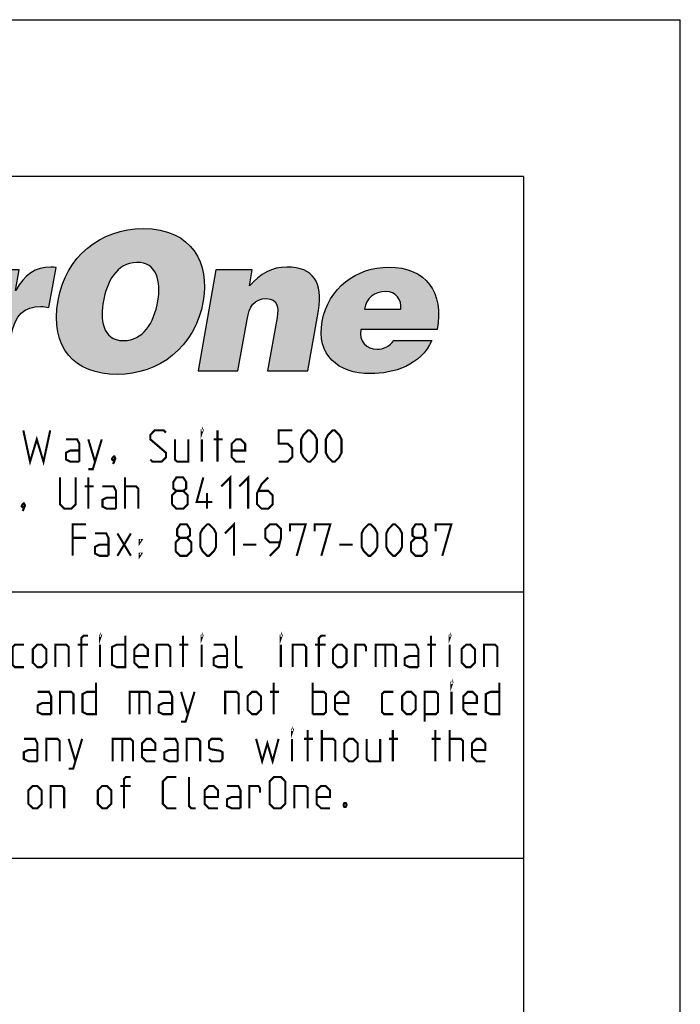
# Model space of a CAD drawing. Header units: inches. Extents: x 0 to 17, y 0 to 11.
# Tile 35 of 35: x 15.7 to 17, y 9.1 to 11. Entities that reach past the tile are written whole.
import ezdxf

# ---------------------------------------------------------------- set-up
doc = ezdxf.new("R2010")
doc.units = ezdxf.units.IN
doc.header["$LTSCALE"] = 0.935
doc.header["$MEASUREMENT"] = 0
doc.layers.get('0').update_dxf_attribs({"linetype": 'CONTINUOUS'})

msp = doc.modelspace()

# ---------------------------------------------------------------- hatches: boundary and pattern name
at = {"linetype": 'Continuous'}
h = msp.add_hatch(color=7, dxfattribs=at)
edge = h.paths.add_edge_path()
edge.add_spline(control_points=[(15.2672, 10.4465), (15.2708, 10.4671), (15.286, 10.48), (15.3088, 10.48), (15.3268, 10.48), (15.3399, 10.4642), (15.3367, 10.4465), (15.3367, 10.4465), (15.2672, 10.4465), (15.2672, 10.4465)], knot_values=[0, 0, 0, 0, 1, 1, 1, 2, 2, 2, 3, 3, 3, 3], degree=3, periodic=0)
edge = h.paths.add_edge_path()
edge.add_spline(control_points=[(15.4064, 10.4075), (15.4198, 10.4774), (15.3855, 10.5267), (15.3141, 10.5267), (15.2523, 10.5267), (15.1976, 10.4863), (15.1865, 10.423), (15.175, 10.3582), (15.2167, 10.3229), (15.2785, 10.3229), (15.3234, 10.3229), (15.3748, 10.3387), (15.3965, 10.3865), (15.3965, 10.3865), (15.3232, 10.3865), (15.3232, 10.3865), (15.3157, 10.3751), (15.3037, 10.3696), (15.2915, 10.3696), (15.2713, 10.3696), (15.2563, 10.3847), (15.2603, 10.4075), (15.2603, 10.4075), (15.4064, 10.4075), (15.4064, 10.4075)], knot_values=[0, 0, 0, 0, 1, 1, 1, 2, 2, 2, 3, 3, 3, 4, 4, 4, 5, 5, 5, 6, 6, 6, 7, 7, 7, 8, 8, 8, 8], degree=3, periodic=0)
edge = h.paths.add_edge_path()
edge.add_spline(control_points=[(15.5048, 10.3663), (15.4897, 10.3663), (15.4816, 10.3729), (15.4833, 10.3825), (15.4877, 10.4075), (15.5198, 10.4016), (15.547, 10.4138), (15.5442, 10.3872), (15.5316, 10.3663), (15.5048, 10.3663)], knot_values=[0, 0, 0, 0, 1, 1, 1, 2, 2, 2, 3, 3, 3, 3], degree=3, periodic=0)
edge = h.paths.add_edge_path()
edge.add_spline(control_points=[(15.6188, 10.3284), (15.6188, 10.3284), (15.6194, 10.3321), (15.6194, 10.3321), (15.611, 10.3401), (15.6115, 10.3457), (15.6135, 10.3567), (15.6135, 10.3567), (15.6294, 10.4469), (15.6294, 10.4469), (15.6375, 10.4929), (15.6379, 10.5267), (15.5467, 10.5267), (15.4705, 10.5267), (15.4372, 10.5028), (15.43, 10.462), (15.43, 10.462), (15.5036, 10.462), (15.5036, 10.462), (15.5084, 10.4786), (15.5231, 10.4808), (15.5338, 10.4808), (15.5419, 10.4808), (15.5585, 10.4789), (15.556, 10.4649), (15.5497, 10.4288), (15.4194, 10.4686), (15.4039, 10.381), (15.3969, 10.3409), (15.4261, 10.3229), (15.4625, 10.3229), (15.4912, 10.3229), (15.5143, 10.3287), (15.5396, 10.349), (15.5396, 10.349), (15.5396, 10.3284), (15.5396, 10.3284), (15.5396, 10.3284), (15.6188, 10.3284), (15.6188, 10.3284)], knot_values=[0, 0, 0, 0, 1, 1, 1, 2, 2, 2, 3, 3, 3, 4, 4, 4, 5, 5, 5, 6, 6, 6, 7, 7, 7, 8, 8, 8, 9, 9, 9, 10, 10, 10, 11, 11, 11, 12, 12, 12, 13, 13, 13, 13], degree=3, periodic=0)
edge = h.paths.add_edge_path()
edge.add_spline(control_points=[(15.6657, 10.5212), (15.6657, 10.5212), (15.7353, 10.5212), (15.7353, 10.5212), (15.7353, 10.5212), (15.7284, 10.4822), (15.7284, 10.4822), (15.7284, 10.4822), (15.7291, 10.4822), (15.7291, 10.4822), (15.7451, 10.5124), (15.7664, 10.5267), (15.7962, 10.5267), (15.7995, 10.5267), (15.8027, 10.526), (15.8059, 10.5257), (15.8059, 10.5257), (15.7925, 10.4491), (15.7925, 10.4491), (15.7874, 10.4498), (15.7821, 10.4513), (15.777, 10.4513), (15.7458, 10.4513), (15.7273, 10.4366), (15.72, 10.395), (15.72, 10.395), (15.7082, 10.3284), (15.7082, 10.3284), (15.7082, 10.3284), (15.6317, 10.3284), (15.6317, 10.3284), (15.6317, 10.3284), (15.6657, 10.5212), (15.6657, 10.5212)], knot_values=[0, 0, 0, 0, 1, 1, 1, 2, 2, 2, 3, 3, 3, 4, 4, 4, 5, 5, 5, 6, 6, 6, 7, 7, 7, 8, 8, 8, 9, 9, 9, 10, 10, 10, 11, 11, 11, 11], degree=3, periodic=0)
edge = h.paths.add_edge_path()
edge.add_spline(control_points=[(15.9605, 10.5356), (15.999, 10.5367), (16.007, 10.4984), (16.0007, 10.4623), (15.9929, 10.4185), (15.9724, 10.3861), (15.935, 10.3861), (15.8934, 10.3861), (15.8906, 10.4285), (15.8965, 10.4623), (15.9024, 10.4958), (15.9212, 10.5356), (15.9605, 10.5356)], knot_values=[0, 0, 0, 0, 1, 1, 1, 2, 2, 2, 3, 3, 3, 4, 4, 4, 4], degree=3, periodic=0)
edge = h.paths.add_edge_path()
edge.add_spline(control_points=[(15.9727, 10.6004), (15.8903, 10.6004), (15.8244, 10.5463), (15.8098, 10.4631), (15.7939, 10.3729), (15.8404, 10.3214), (15.9235, 10.3214), (16.0019, 10.3214), (16.0716, 10.3722), (16.0875, 10.4623), (16.0998, 10.5323), (16.0673, 10.6004), (15.9727, 10.6004)], knot_values=[0, 0, 0, 0, 1, 1, 1, 2, 2, 2, 3, 3, 3, 4, 4, 4, 4], degree=3, periodic=0)
edge = h.paths.add_edge_path()
edge.add_spline(control_points=[(16.1115, 10.5212), (16.1115, 10.5212), (16.1814, 10.5212), (16.1814, 10.5212), (16.1814, 10.5212), (16.1761, 10.491), (16.1761, 10.491), (16.1975, 10.5142), (16.2185, 10.5267), (16.2475, 10.5267), (16.2983, 10.5267), (16.317, 10.497), (16.3077, 10.4439), (16.3077, 10.4439), (16.2873, 10.3284), (16.2873, 10.3284), (16.2873, 10.3284), (16.2107, 10.3284), (16.2107, 10.3284), (16.2107, 10.3284), (16.2287, 10.4303), (16.2287, 10.4303), (16.2321, 10.4495), (16.2299, 10.4664), (16.2082, 10.4664), (16.1847, 10.4664), (16.1757, 10.4513), (16.1714, 10.4267), (16.1714, 10.4267), (16.154, 10.3284), (16.154, 10.3284), (16.154, 10.3284), (16.0775, 10.3284), (16.0775, 10.3284), (16.0775, 10.3284), (16.1115, 10.5212), (16.1115, 10.5212)], knot_values=[0, 0, 0, 0, 1, 1, 1, 2, 2, 2, 3, 3, 3, 4, 4, 4, 5, 5, 5, 6, 6, 6, 7, 7, 7, 8, 8, 8, 9, 9, 9, 10, 10, 10, 11, 11, 11, 12, 12, 12, 12], degree=3, periodic=0)
edge = h.paths.add_edge_path()
edge.add_spline(control_points=[(16.3957, 10.4465), (16.3993, 10.4671), (16.4145, 10.48), (16.4373, 10.48), (16.4553, 10.48), (16.4684, 10.4642), (16.4653, 10.4465), (16.4653, 10.4465), (16.3957, 10.4465), (16.3957, 10.4465)], knot_values=[0, 0, 0, 0, 1, 1, 1, 2, 2, 2, 3, 3, 3, 3], degree=3, periodic=0)
edge = h.paths.add_edge_path()
edge.add_spline(control_points=[(16.5349, 10.4075), (16.5484, 10.4774), (16.514, 10.5267), (16.4426, 10.5267), (16.3808, 10.5267), (16.3262, 10.4863), (16.315, 10.423), (16.3036, 10.3582), (16.3452, 10.3229), (16.407, 10.3229), (16.452, 10.3229), (16.5033, 10.3387), (16.525, 10.3865), (16.525, 10.3865), (16.4518, 10.3865), (16.4518, 10.3865), (16.4443, 10.3751), (16.4322, 10.3696), (16.4201, 10.3696), (16.3998, 10.3696), (16.3848, 10.3847), (16.3888, 10.4075), (16.3888, 10.4075), (16.5349, 10.4075), (16.5349, 10.4075)], knot_values=[0, 0, 0, 0, 1, 1, 1, 2, 2, 2, 3, 3, 3, 4, 4, 4, 5, 5, 5, 6, 6, 6, 7, 7, 7, 8, 8, 8, 8], degree=3, periodic=0)
h.paths.add_polyline_path([(15.0841, 10.3284), (15.1308, 10.5934), (15.2074, 10.5934), (15.1607, 10.3284)])

# ---------------------------------------------------------------- linework, layer by layer
at = {"color": 7, "linetype": 'Continuous'}
for p, q in [((0, 11), (17, 11)), ((17, 0), (17, 11)), ((16.7, 10.7), (0.3, 10.7)), ((16.7, 10.7), (16.7, 0.3)), ((14.6993, 9.9053), (16.6999, 9.9053)), ((16.7, 9.3955), (14.7, 9.3955))]:
    msp.add_line(p, q, dxfattribs=at)
at = {"color": 7, "linetype": 'Continuous', "const_width": 0.004}
for points in [[(15.7434, 10.2144), (15.7563, 10.1544), (15.7691, 10.1972), (15.782, 10.1544), (15.7948, 10.2144)], [(15.9863, 10.1587), (15.9905, 10.1544), (16.0077, 10.1544), (16.0163, 10.163), (16.0163, 10.1715), (15.9863, 10.1972), (15.9863, 10.2058), (15.9948, 10.2144), (16.012, 10.2144), (16.0163, 10.2101)], [(16.0848, 10.2101), (16.0848, 10.2144), (16.0863, 10.2144), (16.0848, 10.2101)], [(16.1148, 10.1544), (16.1148, 10.2144)], [(16.232, 10.1544), (16.2491, 10.1544), (16.2577, 10.163), (16.2577, 10.1801), (16.2491, 10.1887), (16.232, 10.1887), (16.232, 10.2144), (16.2577, 10.2144)], [(16.2748, 10.1715), (16.2748, 10.1972), (16.2791, 10.2058), (16.2877, 10.2144), (16.292, 10.2144), (16.3005, 10.2058), (16.3048, 10.1972), (16.3048, 10.1715), (16.3005, 10.163), (16.292, 10.1544), (16.2877, 10.1544), (16.2791, 10.163), (16.2748, 10.1715)], [(16.322, 10.1715), (16.322, 10.1972), (16.3263, 10.2058), (16.3348, 10.2144), (16.3391, 10.2144), (16.3477, 10.2058), (16.352, 10.1972), (16.352, 10.1715), (16.3477, 10.163), (16.3391, 10.1544), (16.3348, 10.1544), (16.3263, 10.163), (16.322, 10.1715)], [(15.8505, 10.1544), (15.8505, 10.1887), (15.8463, 10.1972), (15.8248, 10.1972)], [(15.8677, 10.1401), (15.8763, 10.1401), (15.8934, 10.1972)], [(15.8677, 10.1972), (15.8805, 10.1544)], [(16.0334, 10.1972), (16.0334, 10.1587), (16.0377, 10.1544), (16.0591, 10.1544), (16.0591, 10.1972)], [(16.0848, 10.1544), (16.0848, 10.1972)], [(16.1077, 10.1972), (16.1248, 10.1972)], [(16.1677, 10.1544), (16.1505, 10.1544), (16.142, 10.163), (16.142, 10.1887), (16.1505, 10.1972), (16.1591, 10.1972), (16.1677, 10.1887), (16.1677, 10.1758), (16.142, 10.1758)], [(15.8505, 10.1544), (15.8334, 10.1544), (15.8248, 10.1587), (15.8248, 10.1715), (15.8334, 10.1758), (15.8505, 10.1758)], [(15.9177, 10.1644), (15.9191, 10.1615), (15.9191, 10.1601), (15.9163, 10.1572), (15.9148, 10.1572), (15.9134, 10.1587), (15.9134, 10.1601), (15.9148, 10.163), (15.9163, 10.1644), (15.9177, 10.1644)], [(15.9191, 10.1601), (15.9177, 10.1558), (15.9148, 10.1501)], [(15.8134, 10.1244), (15.8134, 10.073), (15.822, 10.0644), (15.8348, 10.0644), (15.8434, 10.073), (15.8434, 10.1244)], [(15.8677, 10.0644), (15.8677, 10.1244)], [(15.9377, 10.0644), (15.9377, 10.1244)], [(16.0363, 10.0987), (16.0305, 10.103), (16.0305, 10.1158), (16.0363, 10.1244), (16.0491, 10.1244), (16.0548, 10.1158), (16.0548, 10.103), (16.0491, 10.0987), (16.0577, 10.0901), (16.0577, 10.073), (16.0491, 10.0644), (16.0363, 10.0644), (16.0277, 10.073)], [(16.1048, 10.0772), (16.0748, 10.0772), (16.0877, 10.1244)], [(16.122, 10.1072), (16.1391, 10.1244), (16.1391, 10.0644)], [(16.1563, 10.1072), (16.1734, 10.1244), (16.1734, 10.0644)], [(16.212, 10.1244), (16.1991, 10.1115), (16.1905, 10.0944), (16.1905, 10.073), (16.1991, 10.0644), (16.212, 10.0644), (16.2205, 10.073), (16.2205, 10.0901), (16.212, 10.0987), (16.1934, 10.0987)], [(15.8605, 10.1072), (15.8777, 10.1072)], [(15.9205, 10.0644), (15.9205, 10.0987), (15.9163, 10.1072), (15.8948, 10.1072)], [(15.9377, 10.1072), (15.9591, 10.1072), (15.9634, 10.103), (15.9634, 10.0644)], [(16.0277, 10.073), (16.0277, 10.0901), (16.0363, 10.0987), (16.0491, 10.0987)], [(16.0948, 10.0644), (16.0948, 10.0944)], [(15.9205, 10.0644), (15.9034, 10.0644), (15.8948, 10.0687), (15.8948, 10.0815), (15.9034, 10.0858), (15.9205, 10.0858)], [(15.7448, 10.0744), (15.7463, 10.0715), (15.7463, 10.0701), (15.7434, 10.0672), (15.742, 10.0672), (15.7405, 10.0687), (15.7405, 10.0701), (15.742, 10.073), (15.7434, 10.0744), (15.7448, 10.0744)], [(15.7463, 10.0701), (15.7448, 10.0658), (15.742, 10.0601)], [(15.8377, 9.9744), (15.8377, 10.0344), (15.8634, 10.0344)], [(16.0434, 10.0087), (16.0377, 10.013), (16.0377, 10.0258), (16.0434, 10.0344), (16.0563, 10.0344), (16.062, 10.0258), (16.062, 10.013), (16.0563, 10.0087), (16.0648, 10.0001), (16.0648, 9.983), (16.0563, 9.9744), (16.0434, 9.9744), (16.0348, 9.983)], [(16.082, 9.9915), (16.082, 10.0172), (16.0863, 10.0258), (16.0948, 10.0344), (16.0991, 10.0344), (16.1077, 10.0258), (16.112, 10.0172), (16.112, 9.9915), (16.1077, 9.983), (16.0991, 9.9744), (16.0948, 9.9744), (16.0863, 9.983), (16.082, 9.9915)], [(16.1291, 10.0172), (16.1463, 10.0344), (16.1463, 9.9744)], [(16.2148, 9.9744), (16.232, 9.9915), (16.2363, 10.0087), (16.2363, 10.0258), (16.2277, 10.0344), (16.2148, 10.0344), (16.2063, 10.0258), (16.2063, 10.0087), (16.2148, 10.0001), (16.2334, 10.0001)], [(16.2534, 10.0215), (16.2534, 10.0344), (16.2834, 10.0344), (16.2663, 9.9744)], [(16.3005, 10.0215), (16.3005, 10.0344), (16.3305, 10.0344), (16.3134, 9.9744)], [(16.3905, 9.9915), (16.3905, 10.0172), (16.3948, 10.0258), (16.4034, 10.0344), (16.4077, 10.0344), (16.4163, 10.0258), (16.4205, 10.0172), (16.4205, 9.9915), (16.4163, 9.983), (16.4077, 9.9744), (16.4034, 9.9744), (16.3948, 9.983), (16.3905, 9.9915)], [(16.4377, 9.9915), (16.4377, 10.0172), (16.442, 10.0258), (16.4505, 10.0344), (16.4548, 10.0344), (16.4634, 10.0258), (16.4677, 10.0172), (16.4677, 9.9915), (16.4634, 9.983), (16.4548, 9.9744), (16.4505, 9.9744), (16.442, 9.983), (16.4377, 9.9915)], [(16.4934, 10.0087), (16.4877, 10.013), (16.4877, 10.0258), (16.4934, 10.0344), (16.5063, 10.0344), (16.512, 10.0258), (16.512, 10.013), (16.5063, 10.0087), (16.5148, 10.0001), (16.5148, 9.983), (16.5063, 9.9744), (16.4934, 9.9744), (16.4848, 9.983)], [(16.532, 10.0215), (16.532, 10.0344), (16.562, 10.0344), (16.5448, 9.9744)], [(15.8634, 10.0087), (15.8377, 10.0087)], [(15.9063, 9.9744), (15.9063, 10.0087), (15.902, 10.0172), (15.8805, 10.0172)], [(15.9234, 9.9744), (15.9491, 10.0172)], [(15.9234, 10.0172), (15.9491, 9.9744)], [(15.9663, 10.0001), (15.9663, 10.0044), (15.9691, 10.0044), (15.9663, 10.0001)], [(16.0348, 9.983), (16.0348, 10.0001), (16.0434, 10.0087), (16.0563, 10.0087)], [(16.4848, 9.983), (16.4848, 10.0001), (16.4934, 10.0087), (16.5063, 10.0087)], [(15.9063, 9.9744), (15.8891, 9.9744), (15.8805, 9.9787), (15.8805, 9.9915), (15.8891, 9.9958), (15.9063, 9.9958)], [(16.1634, 9.9958), (16.1891, 9.9958)], [(16.3477, 9.9958), (16.3734, 9.9958)], [(15.9663, 9.9744), (15.9663, 9.9787), (15.9691, 9.9787), (15.9663, 9.9744)], [(15.8544, 9.7614), (15.8544, 9.8171), (15.8587, 9.8214), (15.8673, 9.8214)], [(15.8902, 9.8171), (15.8902, 9.8214), (15.8916, 9.8214), (15.8902, 9.8171)], [(15.9387, 9.8214), (15.9387, 9.7614), (15.9216, 9.7614), (15.913, 9.7657), (15.913, 9.7999), (15.9216, 9.8042), (15.9387, 9.8042)], [(16.0487, 9.7614), (16.0487, 9.8214)], [(16.0844, 9.8171), (16.0844, 9.8214), (16.0859, 9.8214), (16.0844, 9.8171)], [(16.163, 9.7614), (16.1544, 9.7614), (16.1502, 9.7657), (16.1502, 9.8214)], [(16.2359, 9.8171), (16.2359, 9.8214), (16.2373, 9.8214), (16.2359, 9.8171)], [(16.3087, 9.7614), (16.3087, 9.8171), (16.313, 9.8214), (16.3216, 9.8214)], [(16.523, 9.7614), (16.523, 9.8214)], [(16.5587, 9.8171), (16.5587, 9.8214), (16.5602, 9.8214), (16.5587, 9.8171)], [(15.7444, 9.7614), (15.7273, 9.7614), (15.723, 9.7657), (15.723, 9.7999), (15.7273, 9.8042), (15.7444, 9.8042)], [(15.7616, 9.7699), (15.7616, 9.7957), (15.7702, 9.8042), (15.7787, 9.8042), (15.7873, 9.7957), (15.7873, 9.7699), (15.7787, 9.7614), (15.7702, 9.7614), (15.7616, 9.7699)], [(15.8044, 9.7614), (15.8044, 9.8042), (15.8259, 9.8042), (15.8302, 9.7999), (15.8302, 9.7614)], [(15.8673, 9.8042), (15.8473, 9.8042)], [(15.8902, 9.7614), (15.8902, 9.8042)], [(15.9816, 9.7614), (15.9644, 9.7614), (15.9559, 9.7699), (15.9559, 9.7957), (15.9644, 9.8042), (15.973, 9.8042), (15.9816, 9.7957), (15.9816, 9.7828), (15.9559, 9.7828)], [(15.9987, 9.7614), (15.9987, 9.8042), (16.0202, 9.8042), (16.0244, 9.7999), (16.0244, 9.7614)], [(16.0416, 9.8042), (16.0587, 9.8042)], [(16.0844, 9.7614), (16.0844, 9.8042)], [(16.133, 9.7614), (16.133, 9.7957), (16.1287, 9.8042), (16.1073, 9.8042)], [(16.2359, 9.7614), (16.2359, 9.8042)], [(16.2587, 9.7614), (16.2587, 9.8042), (16.2802, 9.8042), (16.2844, 9.7999), (16.2844, 9.7614)], [(16.3216, 9.8042), (16.3016, 9.8042)], [(16.3359, 9.7699), (16.3359, 9.7957), (16.3444, 9.8042), (16.353, 9.8042), (16.3616, 9.7957), (16.3616, 9.7699), (16.353, 9.7614), (16.3444, 9.7614), (16.3359, 9.7699)], [(16.3787, 9.7614), (16.3787, 9.8042), (16.3959, 9.8042), (16.3987, 9.7999), (16.3987, 9.7914)], [(16.4173, 9.7614), (16.4173, 9.8042), (16.4516, 9.8042), (16.4559, 9.7999), (16.4559, 9.7614)], [(16.4359, 9.8042), (16.4359, 9.7614)], [(16.4987, 9.7614), (16.4987, 9.7957), (16.4944, 9.8042), (16.473, 9.8042)], [(16.5159, 9.8042), (16.533, 9.8042)], [(16.5587, 9.7614), (16.5587, 9.8042)], [(16.5816, 9.7699), (16.5816, 9.7957), (16.5902, 9.8042), (16.5987, 9.8042), (16.6073, 9.7957), (16.6073, 9.7699), (16.5987, 9.7614), (16.5902, 9.7614), (16.5816, 9.7699)], [(16.6244, 9.7614), (16.6244, 9.8042), (16.6459, 9.8042), (16.6502, 9.7999), (16.6502, 9.7614)], [(16.133, 9.7614), (16.1159, 9.7614), (16.1073, 9.7657), (16.1073, 9.7785), (16.1159, 9.7828), (16.133, 9.7828)], [(16.4987, 9.7614), (16.4816, 9.7614), (16.473, 9.7657), (16.473, 9.7785), (16.4816, 9.7828), (16.4987, 9.7828)], [(15.8823, 9.7314), (15.8823, 9.6714), (15.8652, 9.6714), (15.8566, 9.6757), (15.8566, 9.7099), (15.8652, 9.7142), (15.8823, 9.7142)], [(16.2223, 9.6714), (16.2223, 9.7314)], [(16.2966, 9.6714), (16.2966, 9.7314)], [(16.5623, 9.7271), (16.5623, 9.7314), (16.5637, 9.7314), (16.5623, 9.7271)], [(16.6537, 9.7314), (16.6537, 9.6714), (16.6366, 9.6714), (16.628, 9.6757), (16.628, 9.7099), (16.6366, 9.7142), (16.6537, 9.7142)], [(15.7966, 9.6714), (15.7966, 9.7057), (15.7923, 9.7142), (15.7709, 9.7142)], [(15.8137, 9.6714), (15.8137, 9.7142), (15.8352, 9.7142), (15.8394, 9.7099), (15.8394, 9.6714)], [(15.9466, 9.6714), (15.9466, 9.7142), (15.9809, 9.7142), (15.9852, 9.7099), (15.9852, 9.6714)], [(15.9652, 9.7142), (15.9652, 9.6714)], [(16.028, 9.6714), (16.028, 9.7057), (16.0237, 9.7142), (16.0023, 9.7142)], [(16.0452, 9.6571), (16.0537, 9.6571), (16.0709, 9.7142)], [(16.0452, 9.7142), (16.058, 9.6714)], [(16.1294, 9.6714), (16.1294, 9.7142), (16.1509, 9.7142), (16.1552, 9.7099), (16.1552, 9.6714)], [(16.1723, 9.6799), (16.1723, 9.7057), (16.1809, 9.7142), (16.1894, 9.7142), (16.198, 9.7057), (16.198, 9.6799), (16.1894, 9.6714), (16.1809, 9.6714), (16.1723, 9.6799)], [(16.2152, 9.7142), (16.2323, 9.7142)], [(16.2966, 9.7142), (16.318, 9.7142), (16.3223, 9.7099), (16.3223, 9.6757), (16.318, 9.6714), (16.2966, 9.6714)], [(16.3652, 9.6714), (16.348, 9.6714), (16.3394, 9.6799), (16.3394, 9.7057), (16.348, 9.7142), (16.3566, 9.7142), (16.3652, 9.7057), (16.3652, 9.6928), (16.3394, 9.6928)], [(16.4509, 9.6714), (16.4337, 9.6714), (16.4294, 9.6757), (16.4294, 9.7099), (16.4337, 9.7142), (16.4509, 9.7142)], [(16.468, 9.6799), (16.468, 9.7057), (16.4766, 9.7142), (16.4852, 9.7142), (16.4937, 9.7057), (16.4937, 9.6799), (16.4852, 9.6714), (16.4766, 9.6714), (16.468, 9.6799)], [(16.5109, 9.6571), (16.5109, 9.7142), (16.5323, 9.7142), (16.5366, 9.7099), (16.5366, 9.6757), (16.5323, 9.6714), (16.5109, 9.6714)], [(16.5623, 9.6714), (16.5623, 9.7142)], [(16.6109, 9.6714), (16.5937, 9.6714), (16.5852, 9.6799), (16.5852, 9.7057), (16.5937, 9.7142), (16.6023, 9.7142), (16.6109, 9.7057), (16.6109, 9.6928), (16.5852, 9.6928)], [(15.7966, 9.6714), (15.7794, 9.6714), (15.7709, 9.6757), (15.7709, 9.6885), (15.7794, 9.6928), (15.7966, 9.6928)], [(16.028, 9.6714), (16.0109, 9.6714), (16.0023, 9.6757), (16.0023, 9.6885), (16.0109, 9.6928), (16.028, 9.6928)], [(15.7702, 9.5814), (15.7702, 9.6157), (15.7659, 9.6242), (15.7444, 9.6242)], [(15.7873, 9.5814), (15.7873, 9.6242), (15.8087, 9.6242), (15.813, 9.6199), (15.813, 9.5814)], [(15.8302, 9.5671), (15.8387, 9.5671), (15.8559, 9.6242)], [(15.8302, 9.6242), (15.843, 9.5814)], [(15.9144, 9.5814), (15.9144, 9.6242), (15.9487, 9.6242), (15.953, 9.6199), (15.953, 9.5814)], [(15.933, 9.6242), (15.933, 9.5814)], [(15.9959, 9.5814), (15.9787, 9.5814), (15.9702, 9.5899), (15.9702, 9.6157), (15.9787, 9.6242), (15.9873, 9.6242), (15.9959, 9.6157), (15.9959, 9.6028), (15.9702, 9.6028)], [(16.0387, 9.5814), (16.0387, 9.6157), (16.0344, 9.6242), (16.013, 9.6242)], [(16.0559, 9.5814), (16.0559, 9.6242), (16.0773, 9.6242), (16.0816, 9.6199), (16.0816, 9.5814)], [(16.0987, 9.5857), (16.103, 9.5814), (16.1202, 9.5814), (16.1244, 9.5857), (16.1244, 9.5985), (16.1202, 9.6014), (16.103, 9.6042), (16.0987, 9.6071), (16.0987, 9.6199), (16.103, 9.6242), (16.1202, 9.6242), (16.1244, 9.6199)], [(16.1887, 9.6242), (16.2002, 9.5814), (16.2102, 9.6157), (16.2202, 9.5814), (16.2316, 9.6242)], [(16.2573, 9.6371), (16.2573, 9.6414), (16.2587, 9.6414), (16.2573, 9.6371)], [(16.2573, 9.5814), (16.2573, 9.6242)], [(16.2802, 9.6242), (16.2973, 9.6242)], [(16.2873, 9.5814), (16.2873, 9.6414)], [(16.3144, 9.5814), (16.3144, 9.6414)], [(16.3144, 9.6242), (16.3359, 9.6242), (16.3402, 9.6199), (16.3402, 9.5814)], [(16.3573, 9.5899), (16.3573, 9.6157), (16.3659, 9.6242), (16.3744, 9.6242), (16.383, 9.6157), (16.383, 9.5899), (16.3744, 9.5814), (16.3659, 9.5814), (16.3573, 9.5899)], [(16.4002, 9.6242), (16.4002, 9.5857), (16.4044, 9.5814), (16.4259, 9.5814), (16.4259, 9.6242)], [(16.443, 9.6242), (16.4602, 9.6242)], [(16.4502, 9.5814), (16.4502, 9.6414)], [(16.5244, 9.6242), (16.5416, 9.6242)], [(16.5316, 9.5814), (16.5316, 9.6414)], [(16.5587, 9.5814), (16.5587, 9.6414)], [(16.5587, 9.6242), (16.5802, 9.6242), (16.5844, 9.6199), (16.5844, 9.5814)], [(16.6273, 9.5814), (16.6102, 9.5814), (16.6016, 9.5899), (16.6016, 9.6157), (16.6102, 9.6242), (16.6187, 9.6242), (16.6273, 9.6157), (16.6273, 9.6028), (16.6016, 9.6028)], [(15.7702, 9.5814), (15.753, 9.5814), (15.7444, 9.5857), (15.7444, 9.5985), (15.753, 9.6028), (15.7702, 9.6028)], [(16.0387, 9.5814), (16.0216, 9.5814), (16.013, 9.5857), (16.013, 9.5985), (16.0216, 9.6028), (16.0387, 9.6028)], [(15.9359, 9.4914), (15.9359, 9.5471), (15.9402, 9.5514), (15.9487, 9.5514)], [(16.0359, 9.4914), (16.0187, 9.4914), (16.0102, 9.4999), (16.0102, 9.5428), (16.0187, 9.5514), (16.0359, 9.5514)], [(16.073, 9.4914), (16.0644, 9.4914), (16.0602, 9.4957), (16.0602, 9.5514)], [(16.2144, 9.4999), (16.2144, 9.5428), (16.223, 9.5514), (16.2359, 9.5514), (16.2444, 9.5428), (16.2444, 9.4999), (16.2359, 9.4914), (16.223, 9.4914), (16.2144, 9.4999)], [(15.753, 9.4999), (15.753, 9.5257), (15.7616, 9.5342), (15.7702, 9.5342), (15.7787, 9.5257), (15.7787, 9.4999), (15.7702, 9.4914), (15.7616, 9.4914), (15.753, 9.4999)], [(15.7959, 9.4914), (15.7959, 9.5342), (15.8173, 9.5342), (15.8216, 9.5299), (15.8216, 9.4914)], [(15.8859, 9.4999), (15.8859, 9.5257), (15.8944, 9.5342), (15.903, 9.5342), (15.9116, 9.5257), (15.9116, 9.4999), (15.903, 9.4914), (15.8944, 9.4914), (15.8859, 9.4999)], [(15.9487, 9.5342), (15.9287, 9.5342)], [(16.1159, 9.4914), (16.0987, 9.4914), (16.0902, 9.4999), (16.0902, 9.5257), (16.0987, 9.5342), (16.1073, 9.5342), (16.1159, 9.5257), (16.1159, 9.5128), (16.0902, 9.5128)], [(16.1587, 9.4914), (16.1587, 9.5257), (16.1544, 9.5342), (16.133, 9.5342)], [(16.1759, 9.4914), (16.1759, 9.5342), (16.193, 9.5342), (16.1959, 9.5299), (16.1959, 9.5214)], [(16.2616, 9.4914), (16.2616, 9.5342), (16.283, 9.5342), (16.2873, 9.5299), (16.2873, 9.4914)], [(16.3302, 9.4914), (16.313, 9.4914), (16.3044, 9.4999), (16.3044, 9.5257), (16.313, 9.5342), (16.3216, 9.5342), (16.3302, 9.5257), (16.3302, 9.5128), (16.3044, 9.5128)], [(16.1587, 9.4914), (16.1416, 9.4914), (16.133, 9.4957), (16.133, 9.5085), (16.1416, 9.5128), (16.1587, 9.5128)], [(16.3602, 9.5014), (16.3616, 9.4985), (16.3616, 9.4971), (16.3602, 9.4942), (16.3573, 9.4942), (16.3559, 9.4971), (16.3559, 9.4985), (16.3573, 9.5014), (16.3602, 9.5014)]]:
    msp.add_lwpolyline(points, dxfattribs=at)
at = {"color": 7, "linetype": 'Continuous'}
for points, knots in [([(15.9727, 10.6004), (15.8903, 10.6004), (15.8244, 10.5463), (15.8098, 10.4631), (15.7939, 10.3729), (15.8404, 10.3214), (15.9235, 10.3214), (16.0019, 10.3214), (16.0716, 10.3722), (16.0875, 10.4623), (16.0998, 10.5323), (16.0673, 10.6004), (15.9727, 10.6004)], [0, 0, 0, 0, 1, 1, 1, 2, 2, 2, 3, 3, 3, 4, 4, 4, 4]), ([(15.9605, 10.5356), (15.999, 10.5367), (16.007, 10.4984), (16.0007, 10.4623), (15.9929, 10.4185), (15.9724, 10.3861), (15.935, 10.3861), (15.8934, 10.3861), (15.8906, 10.4285), (15.8965, 10.4623), (15.9024, 10.4958), (15.9212, 10.5356), (15.9605, 10.5356)], [0, 0, 0, 0, 1, 1, 1, 2, 2, 2, 3, 3, 3, 4, 4, 4, 4]), ([(15.6657, 10.5212), (15.6657, 10.5212), (15.7353, 10.5212), (15.7353, 10.5212), (15.7353, 10.5212), (15.7284, 10.4822), (15.7284, 10.4822), (15.7284, 10.4822), (15.7291, 10.4822), (15.7291, 10.4822), (15.7451, 10.5124), (15.7664, 10.5267), (15.7962, 10.5267), (15.7995, 10.5267), (15.8027, 10.526), (15.8059, 10.5257), (15.8059, 10.5257), (15.7925, 10.4491), (15.7925, 10.4491), (15.7874, 10.4498), (15.7821, 10.4513), (15.777, 10.4513), (15.7458, 10.4513), (15.7273, 10.4366), (15.72, 10.395), (15.72, 10.395), (15.7082, 10.3284), (15.7082, 10.3284), (15.7082, 10.3284), (15.6317, 10.3284), (15.6317, 10.3284), (15.6317, 10.3284), (15.6657, 10.5212), (15.6657, 10.5212)], [0, 0, 0, 0, 1, 1, 1, 2, 2, 2, 3, 3, 3, 4, 4, 4, 5, 5, 5, 6, 6, 6, 7, 7, 7, 8, 8, 8, 9, 9, 9, 10, 10, 10, 11, 11, 11, 11]), ([(16.1115, 10.5212), (16.1115, 10.5212), (16.1814, 10.5212), (16.1814, 10.5212), (16.1814, 10.5212), (16.1761, 10.491), (16.1761, 10.491), (16.1975, 10.5142), (16.2185, 10.5267), (16.2475, 10.5267), (16.2983, 10.5267), (16.317, 10.497), (16.3077, 10.4439), (16.3077, 10.4439), (16.2873, 10.3284), (16.2873, 10.3284), (16.2873, 10.3284), (16.2107, 10.3284), (16.2107, 10.3284), (16.2107, 10.3284), (16.2287, 10.4303), (16.2287, 10.4303), (16.2321, 10.4495), (16.2299, 10.4664), (16.2082, 10.4664), (16.1847, 10.4664), (16.1757, 10.4513), (16.1714, 10.4267), (16.1714, 10.4267), (16.154, 10.3284), (16.154, 10.3284), (16.154, 10.3284), (16.0775, 10.3284), (16.0775, 10.3284), (16.0775, 10.3284), (16.1115, 10.5212), (16.1115, 10.5212)], [0, 0, 0, 0, 1, 1, 1, 2, 2, 2, 3, 3, 3, 4, 4, 4, 5, 5, 5, 6, 6, 6, 7, 7, 7, 8, 8, 8, 9, 9, 9, 10, 10, 10, 11, 11, 11, 12, 12, 12, 12]), ([(16.5349, 10.4075), (16.5484, 10.4774), (16.514, 10.5267), (16.4426, 10.5267), (16.3808, 10.5267), (16.3262, 10.4863), (16.315, 10.423), (16.3036, 10.3582), (16.3452, 10.3229), (16.407, 10.3229), (16.452, 10.3229), (16.5033, 10.3387), (16.525, 10.3865), (16.525, 10.3865), (16.4518, 10.3865), (16.4518, 10.3865), (16.4443, 10.3751), (16.4322, 10.3696), (16.4201, 10.3696), (16.3998, 10.3696), (16.3848, 10.3847), (16.3888, 10.4075), (16.3888, 10.4075), (16.5349, 10.4075), (16.5349, 10.4075)], [0, 0, 0, 0, 1, 1, 1, 2, 2, 2, 3, 3, 3, 4, 4, 4, 5, 5, 5, 6, 6, 6, 7, 7, 7, 8, 8, 8, 8]), ([(16.3957, 10.4465), (16.3993, 10.4671), (16.4145, 10.48), (16.4373, 10.48), (16.4553, 10.48), (16.4684, 10.4642), (16.4653, 10.4465), (16.4653, 10.4465), (16.3957, 10.4465), (16.3957, 10.4465)], [0, 0, 0, 0, 1, 1, 1, 2, 2, 2, 3, 3, 3, 3])]:
    msp.add_open_spline(points, degree=3, knots=knots, dxfattribs=at)

doc.saveas('drawing.dxf')
